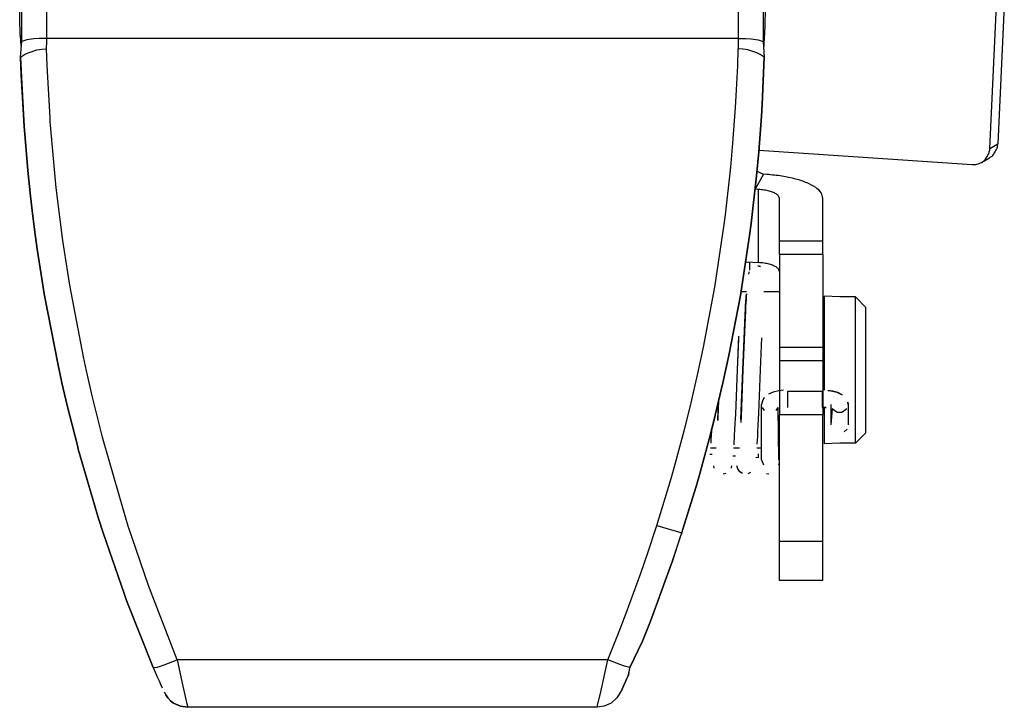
# Model space of a CAD drawing. Header units: millimetres. Extents: x -1205 to -724, y -121 to 439.
# Tile 10 of 25: x -965 to -908, y -121 to -81. Entities that reach past the tile are written whole.
import ezdxf

# ---------------------------------------------------------------- set-up
doc = ezdxf.new("R2010")
doc.units = ezdxf.units.MM

# ---------------------------------------------------------------- blocks, each defined once
blk = doc.blocks.new('Torsicherung__86', base_point=(-964.918, -120.953))
at = {"color": 7, "linetype": 'Continuous'}
for p, q in [((-964.855, -82.579), (-964.822, -53.776)), ((-922.136, -53.777), (-922.103, -82.579)), ((-964.918, -83.484), (-964.855, -82.579)), ((-964.918, -83.484), (-964.855, -82.579)), ((-964.563, -82.49), (-964.855, -82.579)), ((-964.164, -82.439), (-964.563, -82.49)), ((-963.856, -82.419), (-964.164, -82.439)), ((-963.675, -82.412), (-963.856, -82.419)), ((-963.414, -82.409), (-963.675, -82.412)), ((-923.544, -82.409), (-963.414, -82.409)), ((-923.544, -82.409), (-923.284, -82.412)), ((-923.284, -82.412), (-923.102, -82.419)), ((-923.102, -82.419), (-922.795, -82.439)), ((-922.795, -82.439), (-922.396, -82.49)), ((-922.396, -82.49), (-922.103, -82.579)), ((-922.103, -82.579), (-922.04, -83.484)), ((-922.103, -82.579), (-922.04, -83.484)), ((-964.918, -83.484), (-964.87, -84.655)), ((-964.883, -84.5), (-964.918, -83.484)), ((-922.159, -86.213), (-922.04, -83.484)), ((-922.076, -84.5), (-922.04, -83.484)), ((-964.719, -87.485), (-964.883, -84.5)), ((-922.159, -86.213), (-922.076, -84.5)), ((-964.87, -84.655), (-964.719, -87.485)), ((-922.2, -86.895), (-922.159, -86.213)), ((-922.2, -86.895), (-922.159, -86.213)), ((-922.354, -88.947), (-922.2, -86.895)), ((-922.354, -88.947), (-922.2, -86.895)), ((-964.719, -87.485), (-964.703, -87.698)), ((-964.703, -87.698), (-964.719, -87.485)), ((-964.703, -87.698), (-964.506, -90.027)), ((-964.506, -90.027), (-964.703, -87.698)), ((-922.481, -90.32), (-922.354, -88.947)), ((-922.481, -90.32), (-922.354, -88.947)), ((-964.506, -90.027), (-964.352, -91.505)), ((-964.352, -91.505), (-964.506, -90.027)), ((-922.795, -93.075), (-922.481, -90.32)), ((-922.795, -93.075), (-922.481, -90.32)), ((-964.352, -91.505), (-964.257, -92.322)), ((-964.257, -92.322), (-964.352, -91.505)), ((-964.257, -92.322), (-964.118, -93.421)), ((-964.118, -93.421), (-964.257, -92.322)), ((-922.886, -93.765), (-922.795, -93.075)), ((-922.886, -93.765), (-922.795, -93.075)), ((-964.118, -93.421), (-963.963, -94.547)), ((-963.963, -94.547), (-964.118, -93.421)), ((-923.417, -97.223), (-922.886, -93.765)), ((-923.417, -97.223), (-922.886, -93.765)), ((-963.963, -94.547), (-963.684, -96.37)), ((-963.684, -96.37), (-963.963, -94.547)), ((-963.684, -96.37), (-963.559, -97.118)), ((-963.559, -97.118), (-963.684, -96.37)), ((-963.559, -97.118), (-962.764, -101.235)), ((-962.764, -101.235), (-963.559, -97.118)), ((-924.077, -100.681), (-923.417, -97.223)), ((-924.077, -100.681), (-923.417, -97.223)), ((-924.42, -102.255), (-924.077, -100.681)), ((-924.221, -101.336), (-924.077, -100.681)), ((-962.764, -101.235), (-962.539, -102.255)), ((-962.539, -102.255), (-962.764, -101.235)), ((-924.42, -102.255), (-924.221, -101.336)), ((-962.539, -102.255), (-962.235, -103.556)), ((-962.235, -103.556), (-962.539, -102.255)), ((-924.863, -104.125), (-924.42, -102.255)), ((-924.863, -104.125), (-924.42, -102.255)), ((-962.235, -103.556), (-961.648, -105.866)), ((-961.648, -105.866), (-962.235, -103.556)), ((-925.212, -105.497), (-924.863, -104.125)), ((-924.955, -104.469), (-924.863, -104.125)), ((-925.212, -105.497), (-924.955, -104.469)), ((-925.775, -107.548), (-925.212, -105.497)), ((-925.775, -107.548), (-925.212, -105.497)), ((-961.648, -105.866), (-961.592, -106.075)), ((-961.592, -106.075), (-961.648, -105.866)), ((-961.592, -106.075), (-960.427, -110.068)), ((-960.427, -110.068), (-961.592, -106.075)), ((-925.972, -108.229), (-925.775, -107.548)), ((-925.972, -108.229), (-925.775, -107.548)), ((-926.799, -110.905), (-925.972, -108.229)), ((-926.755, -110.747), (-925.972, -108.229)), ((-960.427, -110.068), (-960.159, -110.905)), ((-960.159, -110.905), (-960.427, -110.068)), ((-960.159, -110.905), (-958.95, -114.402)), ((-958.95, -114.402), (-960.159, -110.905)), ((-927.335, -112.506), (-926.799, -110.905)), ((-926.88, -111.125), (-927.335, -112.506)), ((-926.799, -110.905), (-926.88, -111.125)), ((-927.335, -112.506), (-927.745, -113.674)), ((-927.745, -113.674), (-927.335, -112.506)), ((-927.745, -113.674), (-928.169, -114.837)), ((-928.169, -114.837), (-927.745, -113.674)), ((-958.95, -114.402), (-958.805, -114.795)), ((-958.805, -114.795), (-958.95, -114.402)), ((-958.805, -114.795), (-957.273, -118.661)), ((-957.273, -118.661), (-958.805, -114.795)), ((-928.169, -114.837), (-928.608, -115.994)), ((-928.608, -115.994), (-928.169, -114.837)), ((-928.608, -115.994), (-929.061, -117.143)), ((-929.061, -117.143), (-928.608, -115.994)), ((-929.061, -117.143), (-929.789, -118.665)), ((-929.789, -118.665), (-929.061, -117.143)), ((-957.273, -118.661), (-957.045, -119.196)), ((-957.273, -118.661), (-957.045, -119.196)), ((-957.045, -119.196), (-956.939, -119.436)), ((-957.045, -119.196), (-956.939, -119.436)), ((-930.019, -119.436), (-929.858, -119.068)), ((-929.923, -119.205), (-930.019, -119.436)), ((-929.789, -118.665), (-929.923, -119.205)), ((-929.858, -119.068), (-929.789, -118.665)), ((-956.939, -119.436), (-956.832, -119.67)), ((-956.939, -119.436), (-956.765, -119.822)), ((-956.832, -119.67), (-956.765, -119.822)), ((-930.255, -119.952), (-930.019, -119.436)), ((-930.129, -119.669), (-930.255, -119.952)), ((-930.019, -119.436), (-930.129, -119.669)), ((-956.551, -120.239), (-956.425, -120.414)), ((-956.425, -120.414), (-956.551, -120.239)), ((-930.255, -119.952), (-930.533, -120.414)), ((-930.335, -120.09), (-930.533, -120.414)), ((-956.425, -120.414), (-956.272, -120.572)), ((-956.272, -120.572), (-956.425, -120.414)), ((-956.272, -120.572), (-956.095, -120.708)), ((-956.095, -120.708), (-956.272, -120.572)), ((-956.095, -120.708), (-955.693, -120.893)), ((-955.693, -120.893), (-956.095, -120.708)), ((-955.693, -120.893), (-955.274, -120.953)), ((-955.274, -120.953), (-955.693, -120.893)), ((-931.265, -120.893), (-931.684, -120.953)), ((-931.265, -120.893), (-931.684, -120.953)), ((-930.864, -120.708), (-931.265, -120.893)), ((-930.864, -120.708), (-931.265, -120.893)), ((-930.533, -120.414), (-930.864, -120.708)), ((-930.533, -120.414), (-930.864, -120.708)), ((-931.684, -120.953), (-955.274, -120.953))]:
    blk.add_line(p, q, dxfattribs=at)
at = {"color": 1, "linetype": 'Continuous'}
for p, q in [((-963.414, -82.409), (-963.414, -53.768)), ((-923.544, -53.768), (-923.544, -82.409)), ((-963.419, -82.999), (-963.416, -82.582)), ((-963.416, -82.582), (-963.414, -82.409)), ((-923.544, -82.409), (-923.542, -82.709)), ((-923.542, -82.709), (-923.54, -82.999)), ((-964.918, -83.484), (-964.687, -83.338)), ((-964.687, -83.338), (-964.493, -83.245)), ((-964.493, -83.245), (-964.251, -83.151)), ((-964.251, -83.151), (-963.978, -83.072)), ((-963.978, -83.072), (-963.837, -83.042)), ((-963.837, -83.042), (-963.695, -83.019)), ((-963.695, -83.019), (-963.419, -82.999)), ((-963.385, -83.975), (-963.419, -82.999)), ((-923.573, -83.977), (-923.54, -82.999)), ((-923.263, -83.019), (-923.54, -82.999)), ((-923.121, -83.042), (-923.263, -83.019)), ((-922.98, -83.072), (-923.121, -83.042)), ((-922.708, -83.151), (-922.98, -83.072)), ((-922.466, -83.245), (-922.708, -83.151)), ((-922.271, -83.338), (-922.466, -83.245)), ((-922.04, -83.484), (-922.271, -83.338)), ((-963.223, -86.987), (-963.385, -83.975)), ((-923.656, -85.707), (-923.573, -83.977)), ((-923.697, -86.39), (-923.656, -85.707)), ((-923.848, -88.445), (-923.697, -86.39)), ((-963.208, -87.197), (-963.223, -86.987)), ((-963.014, -89.528), (-963.208, -87.197)), ((-923.973, -89.82), (-923.848, -88.445)), ((-962.861, -91.022), (-963.014, -89.528)), ((-924.282, -92.58), (-923.973, -89.82)), ((-962.664, -92.682), (-962.861, -91.022)), ((-962.479, -94.054), (-962.664, -92.682)), ((-924.371, -93.271), (-924.282, -92.58)), ((-924.894, -96.735), (-924.371, -93.271)), ((-962.203, -95.887), (-962.479, -94.054)), ((-962.082, -96.626), (-962.203, -95.887)), ((-961.299, -100.754), (-962.082, -96.626)), ((-925.544, -100.199), (-924.894, -96.735)), ((-925.833, -101.553), (-925.544, -100.199)), ((-961.126, -101.555), (-961.299, -100.754)), ((-960.778, -103.077), (-961.126, -101.555)), ((-926.318, -103.649), (-925.833, -101.553)), ((-960.2, -105.39), (-960.778, -103.077)), ((-926.663, -105.023), (-926.318, -103.649)), ((-927.216, -107.077), (-926.663, -105.023)), ((-960.146, -105.597), (-960.2, -105.39)), ((-958.996, -109.602), (-960.146, -105.597)), ((-927.411, -107.76), (-927.216, -107.077)), ((-928.237, -110.478), (-927.411, -107.76)), ((-958.71, -110.512), (-958.996, -109.602)), ((-957.542, -113.943), (-958.71, -110.512)), ((-928.753, -112.045), (-928.237, -110.478)), ((-928.237, -110.478), (-926.799, -110.905)), ((-929.157, -113.215), (-928.753, -112.045)), ((-929.575, -114.379), (-929.157, -113.215)), ((-957.4, -114.333), (-957.542, -113.943)), ((-955.89, -118.21), (-957.4, -114.333)), ((-930.007, -115.537), (-929.575, -114.379)), ((-930.453, -116.687), (-930.007, -115.537)), ((-931.068, -118.21), (-930.453, -116.687)), ((-957.273, -118.661), (-957.04, -118.633)), ((-957.04, -118.633), (-956.86, -118.578)), ((-956.86, -118.578), (-956.641, -118.503)), ((-956.641, -118.503), (-956.395, -118.412)), ((-956.395, -118.412), (-955.89, -118.21)), ((-955.89, -118.21), (-955.561, -119.736)), ((-931.068, -118.21), (-955.89, -118.21)), ((-931.239, -119.011), (-931.068, -118.21)), ((-930.564, -118.412), (-931.068, -118.21)), ((-930.318, -118.503), (-930.564, -118.412)), ((-930.098, -118.579), (-930.318, -118.503)), ((-929.789, -118.665), (-930.098, -118.579)), ((-931.491, -120.153), (-931.239, -119.011)), ((-955.561, -119.736), (-955.389, -120.496)), ((-931.63, -120.752), (-931.491, -120.153)), ((-955.389, -120.496), (-955.329, -120.752)), ((-955.329, -120.752), (-955.274, -120.953)), ((-931.684, -120.953), (-931.63, -120.752))]:
    blk.add_line(p, q, dxfattribs=at)
blk = doc.blocks.new('Torsicherung_EZ_kpl__91', base_point=(-964.918, -120.953))
blk.add_blockref('Torsicherung__86', (-964.918, -120.953))
blk = doc.blocks.new('Klaue__93', base_point=(-964.973, -82.88))
at = {"color": 7, "linetype": 'Continuous'}
for p, q in [((-964.961, -81.266), (-964.973, -80.451)), ((-964.961, -81.266), (-964.973, -80.451)), ((-921.985, -80.45), (-921.99, -80.831)), ((-921.985, -80.45), (-921.99, -80.831)), ((-921.99, -80.831), (-922.021, -82.226)), ((-921.99, -80.831), (-922.021, -82.226)), ((-964.938, -82.226), (-964.961, -81.266)), ((-964.938, -82.226), (-964.915, -82.852)), ((-922.043, -82.88), (-922.021, -82.226))]:
    blk.add_line(p, q, dxfattribs=at)
blk = doc.blocks.new('Torsionsfeder__94', base_point=(-925.127, -107.511))
at = {"color": 7, "linetype": 'Continuous'}
for p, q in [((-922.408, -95.514), (-922.275, -95.541)), ((-923.113, -97.827), (-923.097, -97.543)), ((-923.097, -97.543), (-923.089, -97.401)), ((-923.089, -97.401), (-923.081, -97.263)), ((-923.081, -97.263), (-923.072, -97.131)), ((-923.137, -98.317), (-923.121, -97.997)), ((-923.121, -97.997), (-923.113, -97.827)), ((-923.16, -98.816), (-923.137, -98.317)), ((-923.271, -101.511), (-923.16, -98.816)), ((-923.529, -99.562), (-923.604, -101.511)), ((-922.2, -99.67), (-922.271, -101.511)), ((-923.604, -101.511), (-923.708, -104.056)), ((-923.385, -104.366), (-923.271, -101.511)), ((-922.271, -101.511), (-922.372, -103.993)), ((-921.206, -102.713), (-921.528, -102.792)), ((-920.936, -102.683), (-921.206, -102.713)), ((-918.698, -102.759), (-920.698, -102.759)), ((-918.079, -102.733), (-918.366, -102.691)), ((-917.801, -102.816), (-918.079, -102.733)), ((-924.721, -104.426), (-924.672, -103.277)), ((-921.528, -102.792), (-921.789, -102.905)), ((-917.544, -102.941), (-917.801, -102.816)), ((-922.169, -103.372), (-922.198, -103.508)), ((-922.198, -106.693), (-922.198, -103.508)), ((-921.198, -106.693), (-921.233, -103.681)), ((-918.475, -103.681), (-918.698, -103.671)), ((-918.124, -103.755), (-918.198, -104.681)), ((-917.198, -103.508), (-917.227, -103.367)), ((-917.198, -103.508), (-917.198, -104.681)), ((-923.708, -104.056), (-923.733, -104.605)), ((-922.372, -103.993), (-922.405, -104.721)), ((-925.086, -105), (-925.103, -105.315)), ((-923.751, -104.96), (-923.767, -105.279)), ((-923.733, -104.605), (-923.751, -104.96)), ((-922.405, -104.721), (-922.422, -105.054)), ((-917.267, -104.919), (-917.441, -105.085)), ((-925.112, -105.479), (-925.127, -105.739)), ((-925.103, -105.315), (-925.112, -105.479)), ((-923.776, -105.43), (-923.791, -105.695)), ((-923.767, -105.279), (-923.776, -105.43)), ((-922.448, -105.527), (-922.463, -105.783)), ((-922.439, -105.365), (-922.448, -105.527)), ((-922.422, -105.054), (-922.439, -105.365)), ((-923.791, -105.695), (-923.799, -105.826)), ((-922.198, -106.693), (-922.09, -106.986)), ((-924.922, -107.169), (-924.954, -107.029)), ((-923.921, -107.032), (-923.953, -107.17)), ((-923.568, -107.211), (-923.617, -107.046)), ((-923.445, -107.377), (-923.568, -107.211)), ((-924.25, -107.475), (-924.408, -107.509)), ((-923.291, -107.475), (-923.445, -107.377)), ((-922.826, -107.428), (-922.994, -107.497)), ((-921.771, -107.511), (-921.911, -107.489))]:
    blk.add_line(p, q, dxfattribs=at)
at = {"color": 1, "linetype": 'Continuous'}
for p, q in [((-920.698, -102.759), (-920.698, -103.671)), ((-918.698, -102.759), (-918.698, -103.671)), ((-922.163, -103.681), (-922.052, -103.841)), ((-921.345, -103.841), (-921.233, -103.681)), ((-917.827, -103.963), (-918.124, -103.755)), ((-917.273, -103.755), (-917.569, -103.963)), ((-917.569, -103.963), (-917.827, -103.963))]:
    blk.add_line(p, q, dxfattribs=at)
blk = doc.blocks.new('Huelse__95', base_point=(-925.145, -106.011))
at = {"color": 7, "linetype": 'Continuous'}
for p, q in [((-923.064, -97.011), (-923.385, -97.011)), ((-921.158, -97.011), (-922.071, -97.011)), ((-924.804, -106.011), (-925.145, -106.011)), ((-923.471, -106.011), (-923.811, -106.011)), ((-922.198, -106.011), (-922.478, -106.011))]:
    blk.add_line(p, q, dxfattribs=at)
blk = doc.blocks.new('Sicherungshaken__96', base_point=(-925.171, -113.649))
at = {"color": 7, "linetype": 'Continuous'}
for p, q in [((-909.033, -88.755), (-908.649, -80.511)), ((-908.199, -80.511), (-908.57, -88.484)), ((-922.346, -88.84), (-910.061, -89.679)), ((-909.509, -89.55), (-909.046, -89.279)), ((-921.895, -90.247), (-922.091, -90.233)), ((-922.372, -91.11), (-922.568, -91.096)), ((-921.158, -94.089), (-921.158, -91.627)), ((-918.658, -94.089), (-918.658, -91.627)), ((-921.158, -94.862), (-921.158, -94.089)), ((-918.658, -94.862), (-918.658, -94.089)), ((-923.059, -95.275), (-922.372, -95.322)), ((-922.876, -95.764), (-922.876, -95.288)), ((-921.158, -94.862), (-921.158, -100.216)), ((-918.658, -94.862), (-918.658, -100.216)), ((-921.158, -100.216), (-921.158, -100.989)), ((-918.658, -100.216), (-918.658, -100.989)), ((-921.158, -100.989), (-921.158, -102.708)), ((-918.658, -100.989), (-918.658, -102.677)), ((-921.158, -102.708), (-921.158, -104.107)), ((-918.658, -102.677), (-918.658, -104.107)), ((-921.158, -111.403), (-921.158, -104.107)), ((-918.658, -111.403), (-918.658, -104.107)), ((-925.171, -106.365), (-925.037, -106.374)), ((-923.846, -106.456), (-923.695, -106.466)), ((-922.521, -106.546), (-922.372, -106.556)), ((-921.158, -113.649), (-921.158, -111.403)), ((-918.658, -113.649), (-918.658, -111.403)), ((-918.658, -113.649), (-921.158, -113.649))]:
    blk.add_line(p, q, dxfattribs=at)
at = {"color": 1, "linetype": 'Continuous'}
for p, q in [((-909.033, -88.755), (-908.57, -88.484)), ((-922.091, -90.233), (-922.568, -91.096)), ((-922.372, -95.322), (-922.372, -91.11)), ((-918.658, -94.089), (-921.158, -94.089)), ((-918.658, -94.862), (-921.158, -94.862)), ((-918.658, -100.216), (-921.158, -100.216)), ((-918.658, -100.989), (-921.158, -100.989)), ((-918.658, -104.107), (-921.158, -104.107)), ((-922.372, -106.556), (-922.372, -106.354)), ((-918.658, -111.403), (-921.158, -111.403)), ((-918.658, -113.649), (-921.158, -113.649))]:
    blk.add_line(p, q, dxfattribs=at)
at = {"color": 7, "linetype": 'Continuous'}
for points in [[(-909.046, -89.279), (-908.907, -89.184), (-908.766, -89.002), (-908.618, -88.73), (-908.57, -88.484)], [(-909.509, -89.55), (-909.37, -89.455), (-909.229, -89.273), (-909.081, -89.001), (-909.033, -88.755)], [(-910.061, -89.679), (-909.775, -89.656), (-909.509, -89.55)], [(-922.438, -90.073), (-922.416, -90.083), (-922.264, -90.153), (-922.113, -90.223), (-922.091, -90.233)], [(-918.658, -91.627), (-918.763, -91.307), (-919.073, -91.004), (-919.571, -90.733), (-920.232, -90.509), (-921.02, -90.344), (-921.895, -90.247)], [(-921.158, -91.627), (-921.197, -91.538), (-921.313, -91.393), (-921.5, -91.292), (-921.748, -91.208), (-922.044, -91.146), (-922.372, -91.11)], [(-921.158, -95.84), (-921.197, -95.75), (-921.313, -95.606), (-921.5, -95.505), (-921.748, -95.421), (-922.044, -95.359), (-922.372, -95.322)], [(-921.158, -107.074), (-921.182, -106.997), (-921.206, -106.921)]]:
    blk.add_spline(points, degree=3, dxfattribs=at)
blk = doc.blocks.new('Sicherungshaken__97', base_point=(-925.171, -113.649))
for name, p in [('Sicherungshaken__96', (-925.171, -113.649)), ('Huelse__95', (-925.145, -106.011))]:
    blk.add_blockref(name, p)
blk = doc.blocks.new('Flachkopfschraube__98', base_point=(-918.579, -105.761))
at = {"color": 7, "linetype": 'Continuous'}
for p, q in [((-917.679, -97.3), (-918.579, -97.261)), ((-918.579, -97.261), (-918.579, -100.166)), ((-916.779, -97.3), (-917.679, -97.3)), ((-916.779, -97.3), (-917.679, -97.3)), ((-916.779, -97.3), (-916.179, -97.905)), ((-916.179, -97.905), (-916.779, -97.3)), ((-916.779, -105.74), (-916.779, -97.3)), ((-916.179, -105.135), (-916.179, -97.905)), ((-918.579, -100.166), (-918.579, -102.303)), ((-918.579, -102.303), (-918.579, -102.681)), ((-918.579, -103.649), (-918.579, -105.761)), ((-916.179, -105.135), (-916.779, -105.74)), ((-917.679, -105.74), (-918.579, -105.761)), ((-916.779, -105.74), (-917.679, -105.74))]:
    blk.add_line(p, q, dxfattribs=at)
blk = doc.blocks.new('2_Sicherung__99', base_point=(-964.973, -113.649))
for name, p in [('Klaue__93', (-964.973, -82.88)), ('Sicherungshaken__97', (-925.171, -113.649)), ('Torsionsfeder__94', (-925.127, -107.511)), ('Flachkopfschraube__98', (-918.579, -105.761))]:
    blk.add_blockref(name, p)
blk = doc.blocks.new('Linsengehaeuse_kpl_-Mot-L4_0006142__100', base_point=(-1122.578, -120.953))
for name, p in [('Torsicherung_EZ_kpl__91', (-964.918, -120.953)), ('2_Sicherung__99', (-964.973, -113.649))]:
    blk.add_blockref(name, p)
blk = doc.blocks.new('Torsicherung__104', base_point=(-964.918, -120.953))
at = {"color": 7, "linetype": 'Continuous'}
for p, q in [((-964.855, -82.579), (-964.822, -53.776)), ((-922.136, -53.777), (-922.103, -82.579)), ((-964.918, -83.484), (-964.855, -82.579)), ((-964.918, -83.484), (-964.855, -82.579)), ((-964.563, -82.49), (-964.855, -82.579)), ((-964.164, -82.439), (-964.563, -82.49)), ((-963.856, -82.419), (-964.164, -82.439)), ((-963.675, -82.412), (-963.856, -82.419)), ((-963.414, -82.409), (-963.675, -82.412)), ((-923.544, -82.409), (-963.414, -82.409)), ((-923.544, -82.409), (-923.284, -82.412)), ((-923.284, -82.412), (-923.102, -82.419)), ((-923.102, -82.419), (-922.795, -82.439)), ((-922.795, -82.439), (-922.396, -82.49)), ((-922.396, -82.49), (-922.103, -82.579)), ((-922.103, -82.579), (-922.04, -83.484)), ((-922.103, -82.579), (-922.04, -83.484)), ((-964.87, -84.655), (-964.918, -83.484)), ((-964.883, -84.5), (-964.918, -83.484)), ((-922.04, -83.484), (-922.159, -86.213)), ((-922.076, -84.5), (-922.04, -83.484)), ((-964.719, -87.485), (-964.883, -84.5)), ((-922.159, -86.213), (-922.076, -84.5)), ((-964.719, -87.485), (-964.87, -84.655)), ((-922.159, -86.213), (-922.2, -86.895)), ((-922.2, -86.895), (-922.159, -86.213)), ((-922.2, -86.895), (-922.354, -88.947)), ((-922.354, -88.947), (-922.2, -86.895)), ((-964.703, -87.698), (-964.719, -87.485)), ((-964.703, -87.698), (-964.719, -87.485)), ((-964.506, -90.027), (-964.703, -87.698)), ((-964.506, -90.027), (-964.703, -87.698)), ((-922.354, -88.947), (-922.481, -90.32)), ((-922.481, -90.32), (-922.354, -88.947)), ((-964.352, -91.505), (-964.506, -90.027)), ((-964.352, -91.505), (-964.506, -90.027)), ((-922.481, -90.32), (-922.795, -93.075)), ((-922.795, -93.075), (-922.481, -90.32)), ((-964.257, -92.322), (-964.352, -91.505)), ((-964.257, -92.322), (-964.352, -91.505)), ((-964.118, -93.421), (-964.257, -92.322)), ((-964.118, -93.421), (-964.257, -92.322)), ((-922.795, -93.075), (-922.886, -93.765)), ((-922.886, -93.765), (-922.795, -93.075)), ((-963.963, -94.547), (-964.118, -93.421)), ((-963.963, -94.547), (-964.118, -93.421)), ((-922.886, -93.765), (-923.417, -97.223)), ((-923.417, -97.223), (-922.886, -93.765)), ((-963.684, -96.37), (-963.963, -94.547)), ((-963.684, -96.37), (-963.963, -94.547)), ((-963.559, -97.118), (-963.684, -96.37)), ((-963.559, -97.118), (-963.684, -96.37)), ((-962.764, -101.235), (-963.559, -97.118)), ((-962.764, -101.235), (-963.559, -97.118)), ((-923.417, -97.223), (-924.077, -100.681)), ((-924.077, -100.681), (-923.417, -97.223)), ((-924.077, -100.681), (-924.42, -102.255)), ((-924.42, -102.255), (-924.077, -100.681)), ((-962.539, -102.255), (-962.764, -101.235)), ((-962.539, -102.255), (-962.764, -101.235)), ((-962.235, -103.556), (-962.539, -102.255)), ((-962.235, -103.556), (-962.539, -102.255)), ((-924.42, -102.255), (-924.863, -104.125)), ((-924.863, -104.125), (-924.42, -102.255)), ((-961.648, -105.866), (-962.235, -103.556)), ((-961.648, -105.866), (-962.235, -103.556)), ((-925.212, -105.497), (-924.863, -104.125)), ((-924.863, -104.125), (-924.955, -104.469)), ((-924.955, -104.469), (-925.212, -105.497)), ((-925.212, -105.497), (-925.775, -107.548)), ((-925.775, -107.548), (-925.212, -105.497)), ((-961.592, -106.075), (-961.648, -105.866)), ((-961.592, -106.075), (-961.648, -105.866)), ((-960.427, -110.068), (-961.592, -106.075)), ((-960.427, -110.068), (-961.592, -106.075)), ((-925.775, -107.548), (-925.972, -108.229)), ((-925.972, -108.229), (-925.775, -107.548)), ((-926.799, -110.905), (-925.972, -108.229)), ((-925.972, -108.229), (-926.755, -110.747)), ((-960.159, -110.905), (-960.427, -110.068)), ((-960.159, -110.905), (-960.427, -110.068)), ((-958.95, -114.402), (-960.159, -110.905)), ((-958.95, -114.402), (-960.159, -110.905)), ((-927.335, -112.506), (-926.799, -110.905)), ((-926.88, -111.125), (-927.335, -112.506)), ((-926.799, -110.905), (-926.88, -111.125)), ((-927.335, -112.506), (-927.745, -113.674)), ((-927.745, -113.674), (-927.335, -112.506)), ((-927.745, -113.674), (-928.169, -114.837)), ((-928.169, -114.837), (-927.745, -113.674)), ((-958.805, -114.795), (-958.95, -114.402)), ((-958.805, -114.795), (-958.95, -114.402)), ((-957.273, -118.661), (-958.805, -114.795)), ((-957.273, -118.661), (-958.805, -114.795)), ((-928.169, -114.837), (-928.608, -115.994)), ((-928.608, -115.994), (-928.169, -114.837)), ((-928.608, -115.994), (-929.061, -117.143)), ((-929.061, -117.143), (-928.608, -115.994)), ((-929.061, -117.143), (-929.789, -118.665)), ((-929.789, -118.665), (-929.061, -117.143)), ((-957.273, -118.661), (-957.045, -119.196)), ((-957.273, -118.661), (-957.045, -119.196)), ((-957.045, -119.196), (-956.939, -119.436)), ((-957.045, -119.196), (-956.939, -119.436)), ((-930.019, -119.436), (-929.858, -119.068)), ((-929.923, -119.205), (-930.019, -119.436)), ((-929.789, -118.665), (-929.923, -119.205)), ((-929.858, -119.068), (-929.789, -118.665)), ((-956.939, -119.436), (-956.832, -119.67)), ((-956.939, -119.436), (-956.765, -119.822)), ((-956.832, -119.67), (-956.765, -119.822)), ((-930.255, -119.952), (-930.019, -119.436)), ((-930.129, -119.669), (-930.255, -119.952)), ((-930.019, -119.436), (-930.129, -119.669)), ((-956.637, -120.076), (-956.551, -120.239)), ((-956.551, -120.239), (-956.425, -120.414)), ((-956.425, -120.414), (-956.551, -120.239)), ((-930.255, -119.952), (-930.533, -120.414)), ((-930.335, -120.09), (-930.533, -120.414)), ((-956.425, -120.414), (-956.272, -120.572)), ((-956.272, -120.572), (-956.425, -120.414)), ((-956.272, -120.572), (-956.095, -120.708)), ((-956.095, -120.708), (-956.272, -120.572)), ((-956.095, -120.708), (-955.693, -120.893)), ((-955.693, -120.893), (-956.095, -120.708)), ((-955.693, -120.893), (-955.274, -120.953)), ((-955.274, -120.953), (-955.693, -120.893)), ((-931.265, -120.893), (-931.684, -120.953)), ((-931.265, -120.893), (-931.684, -120.953)), ((-930.864, -120.708), (-931.265, -120.893)), ((-930.864, -120.708), (-931.265, -120.893)), ((-930.533, -120.414), (-930.864, -120.708)), ((-930.533, -120.414), (-930.864, -120.708)), ((-931.684, -120.953), (-955.274, -120.953))]:
    blk.add_line(p, q, dxfattribs=at)
at = {"color": 1, "linetype": 'Continuous'}
for p, q in [((-963.414, -82.409), (-963.414, -53.768)), ((-923.544, -53.768), (-923.544, -82.409)), ((-963.419, -82.999), (-963.416, -82.582)), ((-963.416, -82.582), (-963.414, -82.409)), ((-923.544, -82.409), (-923.542, -82.709)), ((-923.542, -82.709), (-923.54, -82.999)), ((-964.918, -83.484), (-964.687, -83.338)), ((-964.687, -83.338), (-964.493, -83.245)), ((-964.493, -83.245), (-964.251, -83.151)), ((-964.251, -83.151), (-963.978, -83.072)), ((-963.978, -83.072), (-963.837, -83.042)), ((-963.837, -83.042), (-963.695, -83.019)), ((-963.695, -83.019), (-963.419, -82.999)), ((-963.385, -83.975), (-963.419, -82.999)), ((-923.573, -83.977), (-923.54, -82.999)), ((-923.263, -83.019), (-923.54, -82.999)), ((-923.121, -83.042), (-923.263, -83.019)), ((-922.98, -83.072), (-923.121, -83.042)), ((-922.708, -83.151), (-922.98, -83.072)), ((-922.466, -83.245), (-922.708, -83.151)), ((-922.271, -83.338), (-922.466, -83.245)), ((-922.04, -83.484), (-922.271, -83.338)), ((-963.223, -86.987), (-963.385, -83.975)), ((-923.656, -85.707), (-923.573, -83.977)), ((-923.697, -86.39), (-923.656, -85.707)), ((-923.848, -88.445), (-923.697, -86.39)), ((-963.208, -87.197), (-963.223, -86.987)), ((-963.014, -89.528), (-963.208, -87.197)), ((-923.973, -89.82), (-923.848, -88.445)), ((-962.861, -91.022), (-963.014, -89.528)), ((-924.282, -92.58), (-923.973, -89.82)), ((-962.664, -92.682), (-962.861, -91.022)), ((-962.479, -94.054), (-962.664, -92.682)), ((-924.371, -93.271), (-924.282, -92.58)), ((-924.894, -96.735), (-924.371, -93.271)), ((-962.203, -95.887), (-962.479, -94.054)), ((-962.082, -96.626), (-962.203, -95.887)), ((-961.299, -100.754), (-962.082, -96.626)), ((-925.544, -100.199), (-924.894, -96.735)), ((-925.833, -101.553), (-925.544, -100.199)), ((-961.126, -101.555), (-961.299, -100.754)), ((-960.778, -103.077), (-961.126, -101.555)), ((-926.318, -103.649), (-925.833, -101.553)), ((-960.2, -105.39), (-960.778, -103.077)), ((-926.663, -105.023), (-926.318, -103.649)), ((-927.216, -107.077), (-926.663, -105.023)), ((-960.146, -105.597), (-960.2, -105.39)), ((-958.996, -109.602), (-960.146, -105.597)), ((-927.411, -107.76), (-927.216, -107.077)), ((-928.237, -110.478), (-927.411, -107.76)), ((-958.71, -110.512), (-958.996, -109.602)), ((-957.542, -113.943), (-958.71, -110.512)), ((-928.753, -112.045), (-928.237, -110.478)), ((-928.237, -110.478), (-926.799, -110.905)), ((-929.157, -113.215), (-928.753, -112.045)), ((-929.575, -114.379), (-929.157, -113.215)), ((-957.4, -114.333), (-957.542, -113.943)), ((-955.89, -118.21), (-957.4, -114.333)), ((-930.007, -115.537), (-929.575, -114.379)), ((-930.453, -116.687), (-930.007, -115.537)), ((-931.068, -118.21), (-930.453, -116.687)), ((-957.273, -118.661), (-957.04, -118.633)), ((-957.04, -118.633), (-956.86, -118.578)), ((-956.86, -118.578), (-956.641, -118.503)), ((-956.641, -118.503), (-956.395, -118.412)), ((-956.395, -118.412), (-955.89, -118.21)), ((-955.89, -118.21), (-955.561, -119.736)), ((-931.068, -118.21), (-955.89, -118.21)), ((-931.239, -119.011), (-931.068, -118.21)), ((-930.564, -118.412), (-931.068, -118.21)), ((-930.318, -118.503), (-930.564, -118.412)), ((-930.098, -118.579), (-930.318, -118.503)), ((-929.789, -118.665), (-930.098, -118.579)), ((-931.491, -120.153), (-931.239, -119.011)), ((-955.561, -119.736), (-955.389, -120.496)), ((-931.63, -120.752), (-931.491, -120.153)), ((-955.389, -120.496), (-955.329, -120.752)), ((-955.329, -120.752), (-955.274, -120.953)), ((-931.684, -120.953), (-931.63, -120.752))]:
    blk.add_line(p, q, dxfattribs=at)
blk = doc.blocks.new('Torsicherung_EZ_kpl__110', base_point=(-964.918, -120.953))
blk.add_blockref('Torsicherung__104', (-964.918, -120.953))
blk = doc.blocks.new('Klaue__111', base_point=(-964.973, -82.88))
at = {"color": 7, "linetype": 'Continuous'}
for p, q in [((-964.961, -81.266), (-964.973, -80.451)), ((-964.961, -81.266), (-964.973, -80.451)), ((-921.985, -80.45), (-921.99, -80.831)), ((-921.985, -80.45), (-921.99, -80.831)), ((-921.99, -80.831), (-922.021, -82.226)), ((-921.99, -80.831), (-922.021, -82.226)), ((-964.938, -82.226), (-964.961, -81.266)), ((-964.938, -82.226), (-964.915, -82.852)), ((-922.043, -82.88), (-922.021, -82.226))]:
    blk.add_line(p, q, dxfattribs=at)
blk = doc.blocks.new('Torsionsfeder__112', base_point=(-925.127, -107.511))
at = {"color": 7, "linetype": 'Continuous'}
for p, q in [((-922.922, -95.853), (-922.954, -95.994)), ((-922.25, -95.548), (-922.408, -95.514)), ((-923.089, -97.401), (-923.104, -97.675)), ((-923.081, -97.263), (-923.089, -97.401)), ((-923.072, -97.131), (-923.081, -97.263)), ((-923.129, -98.142), (-923.145, -98.482)), ((-923.113, -97.842), (-923.129, -98.142)), ((-923.104, -97.675), (-923.113, -97.842)), ((-923.145, -98.482), (-923.271, -101.511)), ((-923.535, -99.727), (-923.604, -101.511)), ((-922.2, -99.67), (-922.271, -101.511)), ((-923.604, -101.511), (-923.708, -104.056)), ((-923.271, -101.511), (-923.376, -104.172)), ((-922.271, -101.511), (-922.372, -103.993)), ((-921.206, -102.713), (-921.528, -102.792)), ((-920.936, -102.683), (-921.206, -102.713)), ((-918.698, -102.759), (-920.698, -102.759)), ((-918.366, -102.691), (-918.205, -102.713)), ((-918.205, -102.713), (-917.863, -102.797)), ((-924.672, -103.277), (-924.712, -104.234)), ((-922.038, -103.103), (-922.162, -103.345)), ((-921.528, -102.792), (-921.789, -102.905)), ((-917.863, -102.797), (-917.544, -102.941)), ((-922.162, -103.345), (-922.198, -103.508)), ((-922.198, -106.693), (-922.198, -103.508)), ((-921.198, -106.693), (-921.233, -103.681)), ((-918.698, -103.671), (-918.475, -103.681)), ((-918.198, -103.508), (-918.198, -104.681)), ((-917.227, -103.367), (-917.198, -103.508)), ((-917.198, -103.508), (-917.198, -104.681)), ((-924.712, -104.234), (-924.72, -104.415)), ((-923.708, -104.056), (-923.733, -104.605)), ((-923.376, -104.172), (-923.392, -104.533)), ((-922.372, -103.993), (-922.405, -104.721)), ((-925.086, -105), (-925.103, -105.315)), ((-923.751, -104.96), (-923.767, -105.279)), ((-923.733, -104.605), (-923.751, -104.96)), ((-922.405, -104.721), (-922.422, -105.054)), ((-917.267, -104.919), (-917.441, -105.085)), ((-925.112, -105.479), (-925.127, -105.739)), ((-925.103, -105.315), (-925.112, -105.479)), ((-923.776, -105.43), (-923.791, -105.695)), ((-923.767, -105.279), (-923.776, -105.43)), ((-922.448, -105.527), (-922.463, -105.783)), ((-922.439, -105.365), (-922.448, -105.527)), ((-922.422, -105.054), (-922.439, -105.365)), ((-923.791, -105.695), (-923.799, -105.826)), ((-922.198, -106.693), (-922.09, -106.986)), ((-924.922, -107.169), (-924.954, -107.029)), ((-923.921, -107.032), (-923.953, -107.17)), ((-923.568, -107.211), (-923.617, -107.046)), ((-923.445, -107.377), (-923.568, -107.211)), ((-924.25, -107.475), (-924.408, -107.509)), ((-923.291, -107.475), (-923.445, -107.377)), ((-921.771, -107.511), (-921.911, -107.489))]:
    blk.add_line(p, q, dxfattribs=at)
at = {"color": 1, "linetype": 'Continuous'}
for p, q in [((-920.698, -102.759), (-920.698, -103.671)), ((-918.698, -102.759), (-918.698, -103.671)), ((-922.163, -103.681), (-922.052, -103.841)), ((-921.345, -103.841), (-921.233, -103.681)), ((-917.827, -103.963), (-918.124, -103.755)), ((-917.273, -103.755), (-917.569, -103.963)), ((-917.569, -103.963), (-917.827, -103.963))]:
    blk.add_line(p, q, dxfattribs=at)
blk = doc.blocks.new('Huelse__113', base_point=(-925.145, -106.011))
at = {"color": 7, "linetype": 'Continuous'}
for p, q in [((-923.064, -97.011), (-923.385, -97.011)), ((-921.158, -97.011), (-922.071, -97.011)), ((-924.804, -106.011), (-925.145, -106.011)), ((-923.471, -106.011), (-923.811, -106.011)), ((-922.198, -106.011), (-922.478, -106.011))]:
    blk.add_line(p, q, dxfattribs=at)
blk = doc.blocks.new('Sicherungshaken__114', base_point=(-925.171, -113.649))
at = {"color": 7, "linetype": 'Continuous'}
for p, q in [((-909.033, -88.755), (-908.649, -80.511)), ((-908.199, -80.511), (-908.57, -88.484)), ((-922.346, -88.84), (-910.061, -89.679)), ((-909.509, -89.55), (-909.046, -89.279)), ((-921.895, -90.247), (-922.091, -90.233)), ((-922.372, -91.11), (-922.568, -91.096)), ((-921.158, -94.089), (-921.158, -91.627)), ((-918.658, -94.089), (-918.658, -91.627)), ((-921.158, -94.862), (-921.158, -94.089)), ((-918.658, -94.862), (-918.658, -94.089)), ((-923.059, -95.275), (-922.372, -95.322)), ((-922.876, -95.764), (-922.876, -95.288)), ((-921.158, -94.862), (-921.158, -100.216)), ((-918.658, -94.862), (-918.658, -100.216)), ((-921.158, -100.216), (-921.158, -100.989)), ((-918.658, -100.216), (-918.658, -100.989)), ((-921.158, -100.989), (-921.158, -102.708)), ((-918.658, -100.989), (-918.658, -102.677)), ((-921.158, -102.708), (-921.158, -104.107)), ((-918.658, -102.677), (-918.658, -104.107)), ((-921.158, -111.403), (-921.158, -104.107)), ((-918.658, -111.403), (-918.658, -104.107)), ((-925.171, -106.365), (-925.037, -106.374)), ((-923.846, -106.456), (-923.695, -106.466)), ((-922.521, -106.546), (-922.372, -106.556)), ((-921.158, -113.649), (-921.158, -111.403)), ((-918.658, -113.649), (-918.658, -111.403)), ((-918.658, -113.649), (-921.158, -113.649))]:
    blk.add_line(p, q, dxfattribs=at)
at = {"color": 1, "linetype": 'Continuous'}
for p, q in [((-909.033, -88.755), (-908.57, -88.484)), ((-922.091, -90.233), (-922.568, -91.096)), ((-922.372, -95.322), (-922.372, -91.11)), ((-918.658, -94.089), (-921.158, -94.089)), ((-918.658, -94.862), (-921.158, -94.862)), ((-918.658, -100.216), (-921.158, -100.216)), ((-918.658, -100.989), (-921.158, -100.989)), ((-918.658, -104.107), (-921.158, -104.107)), ((-922.372, -106.556), (-922.372, -106.354)), ((-918.658, -111.403), (-921.158, -111.403)), ((-918.658, -113.649), (-921.158, -113.649))]:
    blk.add_line(p, q, dxfattribs=at)
at = {"color": 7, "linetype": 'Continuous'}
for points in [[(-909.046, -89.279), (-908.907, -89.184), (-908.766, -89.002), (-908.618, -88.73), (-908.57, -88.484)], [(-909.509, -89.55), (-909.37, -89.455), (-909.229, -89.273), (-909.081, -89.001), (-909.033, -88.755)], [(-910.061, -89.679), (-909.775, -89.656), (-909.509, -89.55)], [(-922.438, -90.073), (-922.416, -90.083), (-922.264, -90.153), (-922.113, -90.223), (-922.091, -90.233)], [(-918.658, -91.627), (-918.763, -91.307), (-919.073, -91.004), (-919.571, -90.733), (-920.232, -90.509), (-921.02, -90.344), (-921.895, -90.247)], [(-921.158, -91.627), (-921.197, -91.538), (-921.313, -91.393), (-921.5, -91.292), (-921.748, -91.208), (-922.044, -91.146), (-922.372, -91.11)], [(-921.158, -95.84), (-921.197, -95.75), (-921.313, -95.606), (-921.5, -95.505), (-921.748, -95.421), (-922.044, -95.359), (-922.372, -95.322)], [(-921.158, -107.074), (-921.182, -106.997), (-921.206, -106.921)]]:
    blk.add_spline(points, degree=3, dxfattribs=at)
blk = doc.blocks.new('Sicherungshaken__115', base_point=(-925.171, -113.649))
for name, p in [('Sicherungshaken__114', (-925.171, -113.649)), ('Huelse__113', (-925.145, -106.011))]:
    blk.add_blockref(name, p)
blk = doc.blocks.new('Flachkopfschraube__116', base_point=(-918.579, -105.761))
at = {"color": 7, "linetype": 'Continuous'}
for p, q in [((-917.679, -97.3), (-918.579, -97.261)), ((-918.579, -97.261), (-918.579, -100.166)), ((-916.779, -97.3), (-917.679, -97.3)), ((-916.779, -97.3), (-917.679, -97.3)), ((-916.779, -97.3), (-916.179, -97.905)), ((-916.179, -97.905), (-916.779, -97.3)), ((-916.779, -105.74), (-916.779, -97.3)), ((-916.179, -105.135), (-916.179, -97.905)), ((-918.579, -100.166), (-918.579, -102.303)), ((-918.579, -102.303), (-918.579, -102.681)), ((-918.579, -103.649), (-918.579, -105.761)), ((-916.179, -105.135), (-916.779, -105.74)), ((-917.679, -105.74), (-918.579, -105.761)), ((-916.779, -105.74), (-917.679, -105.74))]:
    blk.add_line(p, q, dxfattribs=at)
blk = doc.blocks.new('2_Sicherung__117', base_point=(-964.973, -113.649))
for name, p in [('Klaue__111', (-964.973, -82.88)), ('Sicherungshaken__115', (-925.171, -113.649)), ('Torsionsfeder__112', (-925.127, -107.511)), ('Flachkopfschraube__116', (-918.579, -105.761))]:
    blk.add_blockref(name, p)
blk = doc.blocks.new('Linsengehaeuse_kpl___118', base_point=(-1122.578, -120.953))
for name, p in [('Torsicherung_EZ_kpl__110', (-964.918, -120.953)), ('2_Sicherung__117', (-964.973, -113.649))]:
    blk.add_blockref(name, p)
blk = doc.blocks.new('Gehaeuse_kpl__121', base_point=(-1122.578, -120.953))
for name in ['Linsengehaeuse_kpl_-Mot-L4_0006142__100', 'Linsengehaeuse_kpl___118']:
    blk.add_blockref(name, (-1122.578, -120.953))
blk = doc.blocks.new('L10-für-dxf-Internet__122', base_point=(-1204.979, -120.953))
blk.add_blockref('Gehaeuse_kpl__121', (-1122.578, -120.953))
blk = doc.blocks.new('DrfsichtB', base_point=(-768, 209))
blk.add_blockref('L10-für-dxf-Internet__122', (-1204.979, -120.953))

msp = doc.modelspace()

# ---------------------------------------------------------------- block references
msp.add_blockref('DrfsichtB', (-768, 209))

doc.saveas('drawing.dxf')
